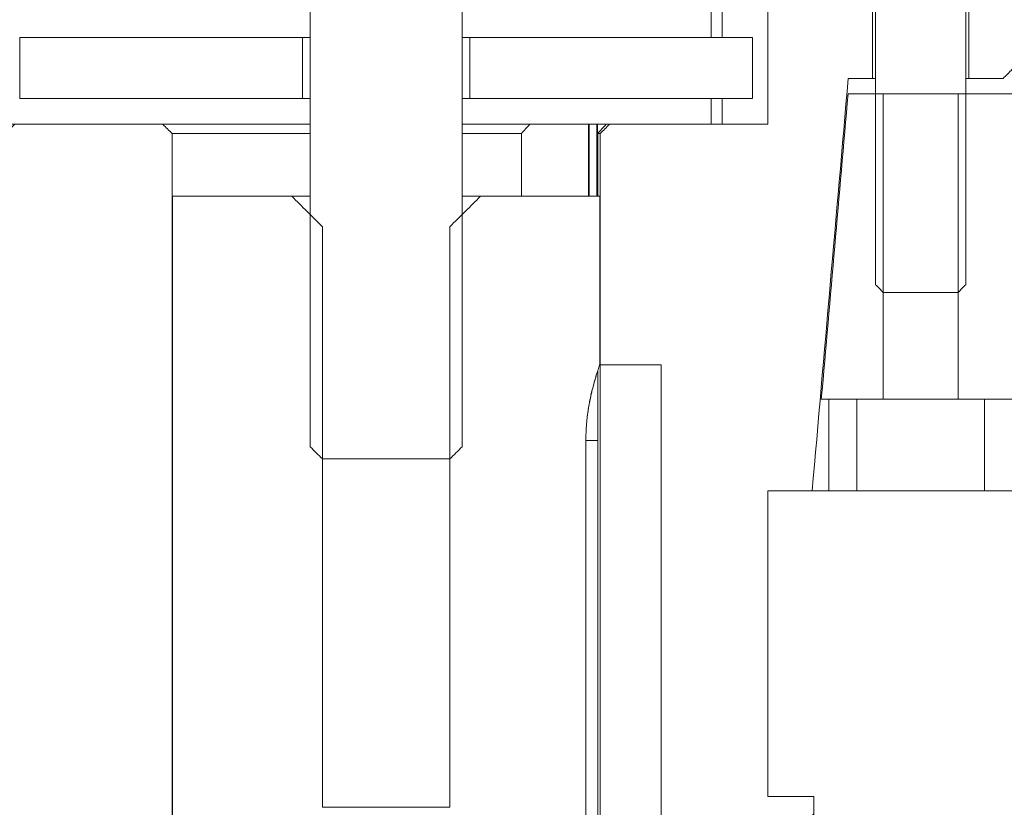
# Model space of a CAD drawing. Header units: millimetres. Extents: x 4 to 1188, y 1 to 840.
# Tile 126 of 256: x 709.09 to 713.7, y 385.73 to 389.42. Entities that reach past the tile are written whole.
import ezdxf

# ---------------------------------------------------------------- set-up
doc = ezdxf.new("R2010")
doc.units = ezdxf.units.MM
doc.layers.add('1', color=7, linetype='Continuous')

msp = doc.modelspace()

# ---------------------------------------------------------------- hatches: boundary and pattern name
at = {"layer": '1', "linetype": 'Continuous', "lineweight": 35}
h = msp.add_hatch(dxfattribs=at)
h.set_pattern_fill('ANSI31', color=154, scale=1.55, angle=-2.13e-14, style=0)
h.paths.add_polyline_path([(711.0943, 389.9045), (711.0943, 390.3616), (711.4147, 390.3616), (711.4147, 389.6473), (711.1639, 389.6473), (711.1639, 387.3616), (710.4533, 387.3616), (710.4533, 389.6473), (710.2025, 389.6473), (710.2025, 390.3616), (710.5229, 390.3616), (710.5229, 389.9045)], flags=0)
h = msp.add_hatch(dxfattribs=at)
h.set_pattern_fill('ANSI31', color=154, scale=1.55, angle=89.9544, style=0)
h.paths.add_polyline_path([(713.8084, 389.0694), (713.8084, 389.6408), (714.0247, 389.6408), (714.0247, 387.6408), (713.4835, 387.6408), (713.4835, 389.0694)], flags=0)
edge = h.paths.add_edge_path(flags=0)
edge.add_line((708.4835, 389.0694), (708.6482, 389.0694))
edge.add_spline(control_points=[(708.6482, 389.0694), (708.6522, 389.0234), (708.6563, 388.9773), (708.6979, 388.5011), (708.7356, 388.071), (708.7732, 387.6408)], knot_values=[0, 0, 0, 0, 0.09671, 0.09671, 1, 1, 1, 1], degree=3, periodic=0)
edge.add_line((708.7732, 387.6408), (708.4835, 387.6408))
edge.add_line((708.4835, 387.6408), (708.4835, 389.0694))
edge = h.paths.add_edge_path(flags=0)
edge.add_line((712.969, 389.0694), (713.1337, 389.0694))
edge.add_line((713.1337, 389.0694), (713.1337, 387.6408))
edge.add_line((713.1337, 387.6408), (712.844, 387.6408))
edge.add_spline(control_points=[(712.844, 387.6408), (712.8857, 388.117), (712.9273, 388.5932), (712.969, 389.0694)], knot_values=[0, 0, 0, 0, 1, 1, 1, 1], degree=3, periodic=0)
edge = h.paths.add_edge_path(flags=0)
edge.add_line((714.8059, 387.6433), (714.7327, 389.6408))
edge.add_line((714.7327, 389.6408), (715.187, 389.6408))
edge.add_spline(control_points=[(715.187, 389.6408), (715.2346, 389.5932), (715.2823, 389.5456), (715.3299, 389.498)], knot_values=[0, 0, 0, 0, 1, 1, 1, 1], degree=3, periodic=0)
edge.add_line((715.3299, 389.498), (715.3299, 389.3123))
edge.add_line((715.3299, 389.3123), (714.8942, 389.3123))
edge.add_line((714.8942, 389.3123), (714.9086, 388.9266))
edge.add_line((714.9086, 388.9266), (714.9513, 387.7837))
edge.add_spline(control_points=[(714.9513, 387.7837), (714.9037, 387.7361), (714.8561, 387.6885), (714.8059, 387.6433)], knot_values=[0, 0, 0, 0, 1, 1, 1, 1], degree=3, periodic=0)
edge = h.paths.add_edge_path(flags=0)
edge.add_line((706.723, 389.3123), (706.2873, 389.3123))
edge.add_line((706.2873, 389.3123), (706.2873, 389.498))
edge.add_spline(control_points=[(706.2873, 389.498), (706.3349, 389.5456), (706.3826, 389.5932), (706.4302, 389.6408)], knot_values=[0, 0, 0, 0, 1, 1, 1, 1], degree=3, periodic=0)
edge.add_line((706.4302, 389.6408), (706.8819, 389.6408))
edge.add_line((706.8819, 389.6408), (706.8112, 387.6432))
edge.add_spline(control_points=[(706.8112, 387.6432), (706.7611, 387.6885), (706.7135, 387.7361), (706.6659, 387.7837)], knot_values=[0, 0, 0, 0, 1, 1, 1, 1], degree=3, periodic=0)
edge.add_line((706.6659, 387.7837), (706.7086, 388.9266))
edge.add_line((706.7086, 388.9266), (706.723, 389.3123))
h.paths.add_polyline_path([(707.5925, 387.6408), (707.5925, 389.6408), (707.8088, 389.6408), (707.8088, 389.0694), (708.1337, 389.0694), (708.1337, 387.6408)], flags=0)
h = msp.add_hatch(dxfattribs=at)
h.set_pattern_fill('ANSI31', color=154, scale=1.55, angle=-2.13e-14, style=0)
h.paths.add_polyline_path([(713.5343, 389.5694), (713.7369, 389.5694), (713.7369, 389.1408), (713.5343, 389.1408)], flags=0)
h.paths.add_polyline_path([(707.8802, 389.5694), (708.0829, 389.5694), (708.0829, 389.1408), (707.8802, 389.1408)], flags=0)
edge = h.paths.add_edge_path(flags=0)
edge.add_line((712.8083, 385.498), (711.8101, 385.498))
edge.add_line((711.8101, 385.498), (711.8101, 388.9266))
edge.add_line((711.8101, 388.9266), (712.5939, 388.9266))
edge.add_line((712.5939, 388.9266), (712.5939, 389.5694))
edge.add_line((712.5939, 389.5694), (713.0829, 389.5694))
edge.add_line((713.0829, 389.5694), (713.0378, 389.1408))
edge.add_spline(control_points=[(713.0378, 389.1408), (712.9136, 388.498), (712.8574, 387.8551), (712.8011, 387.2123)], knot_values=[0, 0, 0, 0, 1, 1, 1, 1], degree=3, periodic=0)
edge.add_line((712.8011, 387.2123), (712.5939, 387.2123))
edge.add_line((712.5939, 387.2123), (712.5939, 385.7837))
edge.add_line((712.5939, 385.7837), (712.8083, 385.7837))
edge.add_line((712.8083, 385.7837), (712.8083, 385.498))
edge = h.paths.add_edge_path(flags=0)
edge.add_line((709.0232, 387.2123), (708.8161, 387.2123))
edge.add_spline(control_points=[(708.8161, 387.2123), (708.7598, 387.8551), (708.7036, 388.498), (708.5776, 389.1408)], knot_values=[0, 0, 0, 0, 1, 1, 1, 1], degree=3, periodic=0)
edge.add_line((708.5776, 389.1408), (708.5312, 389.5694))
edge.add_line((708.5312, 389.5694), (709.0232, 389.5694))
edge.add_line((709.0232, 389.5694), (709.0232, 388.9266))
edge.add_line((709.0232, 388.9266), (709.8071, 388.9266))
edge.add_line((709.8071, 388.9266), (709.8071, 385.498))
edge.add_line((709.8071, 385.498), (708.8089, 385.498))
edge.add_line((708.8089, 385.498), (708.8089, 385.7837))
edge.add_line((708.8089, 385.7837), (709.0232, 385.7837))
edge.add_line((709.0232, 385.7837), (709.0232, 387.2123))
h = msp.add_hatch(dxfattribs=at)
h.set_pattern_fill('ANSI31', color=154, scale=1.55, angle=29.9848, style=0)
h.paths.add_polyline_path([(713.0108, 387.2123), (712.8797, 387.2123), (712.8797, 387.6408), (713.0108, 387.6408)], flags=0)
h.paths.add_polyline_path([(706.9393, 387.6408), (706.9393, 387.2123), (706.723, 387.2123), (706.723, 387.6408)], flags=0)
h.paths.add_polyline_path([(708.6064, 387.6408), (708.7375, 387.6408), (708.7375, 387.2123), (708.6064, 387.2123)], flags=0)
h.paths.add_polyline_path([(713.6064, 387.2123), (713.6064, 387.6408), (714.5941, 387.6408), (714.5941, 387.2123)], flags=0)
h.paths.add_polyline_path([(708.0108, 387.6408), (708.0108, 387.2123), (707.535, 387.2123), (707.535, 387.6408)], flags=0)

# ---------------------------------------------------------------- linework, layer by layer
at = {"layer": '1', "color": 154, "linetype": 'Continuous', "lineweight": 13}
for p, q in [((710.4533, 387.4188), (710.4533, 389.6473)), ((711.1639, 389.6473), (711.1639, 387.4188)), ((713.0974, 388.1766), (713.0974, 389.5694)), ((713.5198, 389.5694), (713.5198, 388.1766)), ((712.3295, 389.5266), (712.3295, 389.333)), ((712.3795, 389.333), (712.3795, 389.5266)), ((712.5939, 388.9266), (712.5939, 389.5266)), ((713.0829, 389.5408), (713.0829, 389.1408)), ((713.5343, 389.1408), (713.5343, 389.5408)), ((709.0947, 389.0473), (709.0947, 389.333)), ((709.0947, 389.333), (710.4174, 389.333)), ((710.4174, 389.333), (710.4174, 389.0473)), ((710.4533, 389.333), (710.4174, 389.333)), ((711.1998, 389.333), (711.1639, 389.333)), ((711.1998, 389.0473), (711.1998, 389.333)), ((711.1998, 389.333), (712.5225, 389.333)), ((712.5225, 389.333), (712.5225, 389.0473)), ((713.0829, 389.1408), (712.9699, 389.1408)), ((713.0974, 389.1408), (713.0829, 389.1408)), ((713.5343, 389.1408), (713.5198, 389.1408)), ((713.6941, 389.1408), (713.5343, 389.1408)), ((710.4174, 389.0473), (709.0947, 389.0473)), ((710.4514, 389.0473), (710.4174, 389.0473)), ((711.1998, 389.0473), (711.1639, 389.0473)), ((712.5225, 389.0473), (711.1998, 389.0473)), ((712.3295, 389.0473), (712.3295, 388.9266)), ((712.3795, 388.9266), (712.3795, 389.0473)), ((712.969, 389.0694), (713.1337, 389.0694)), ((713.1337, 389.0694), (713.1337, 387.6408)), ((713.1337, 389.0694), (713.4835, 389.0694)), ((713.4835, 389.0694), (713.8084, 389.0694)), ((713.4835, 387.6408), (713.4835, 389.0694)), ((709.0232, 388.9266), (709.7642, 388.9266)), ((709.7642, 388.9266), (710.4514, 388.9266)), ((711.1638, 388.9266), (711.4805, 388.9266)), ((711.7559, 388.9266), (711.4805, 388.9266)), ((711.7559, 388.9266), (711.7949, 388.9266)), ((711.8377, 388.9266), (711.7949, 388.9266)), ((711.8377, 388.9266), (711.853, 388.9266)), ((711.853, 388.9266), (712.5939, 388.9266)), ((709.8071, 388.8837), (709.8071, 385.5408)), ((710.4533, 388.8837), (709.8071, 388.8837)), ((711.4409, 388.8837), (711.1639, 388.8837)), ((711.4409, 388.5902), (711.4409, 388.8837)), ((711.8101, 388.8837), (711.7981, 388.8837)), ((711.7981, 388.8837), (711.7981, 388.5902)), ((711.8101, 385.5408), (711.8101, 388.8837)), ((709.8092, 388.5902), (709.8092, 384.3045)), ((709.8092, 388.5902), (710.3672, 388.5902)), ((709.8092, 388.5902), (710.3672, 388.5902)), ((709.8092, 388.5902), (709.8092, 384.3045)), ((709.8092, 388.5902), (710.3672, 388.5902)), ((709.8092, 388.5902), (709.8092, 384.3045)), ((710.4533, 388.5902), (710.3672, 388.5902)), ((710.4533, 388.5902), (710.3672, 388.5902)), ((710.4533, 388.5902), (710.3672, 388.5902)), ((711.25, 388.5902), (711.1639, 388.5902)), ((711.25, 388.5902), (711.1639, 388.5902)), ((711.25, 388.5902), (711.1639, 388.5902)), ((711.25, 388.5902), (711.808, 388.5902)), ((711.25, 388.5902), (711.808, 388.5902)), ((711.25, 388.5902), (711.808, 388.5902)), ((711.8079, 387.8026), (711.8079, 388.5902)), ((711.8079, 387.8026), (711.8079, 388.5902)), ((711.8079, 387.8026), (711.8079, 388.5902)), ((710.5108, 388.4473), (710.5108, 385.733)), ((710.5108, 388.4473), (710.5108, 385.733)), ((710.5108, 388.4473), (710.5108, 385.733)), ((711.1064, 385.733), (711.1064, 388.4473)), ((711.1064, 385.733), (711.1064, 388.4473)), ((711.1064, 385.733), (711.1064, 388.4473)), ((713.4835, 388.1408), (713.1337, 388.1408)), ((712.0943, 387.8026), (712.0943, 385.2349)), ((712.0943, 387.8026), (712.0943, 385.2349)), ((712.0943, 387.8026), (712.0943, 385.2349)), ((711.7981, 387.7733), (711.7981, 385.5408)), ((713.1337, 387.6408), (712.844, 387.6408)), ((712.8797, 387.2123), (712.8797, 387.6408)), ((712.8797, 387.6408), (713.0108, 387.6408)), ((713.0108, 387.6408), (713.0108, 387.2123)), ((713.1337, 387.6408), (713.3086, 387.6408)), ((713.3086, 387.6408), (713.4835, 387.6408)), ((713.953, 387.6408), (713.4835, 387.6408)), ((713.6064, 387.2123), (713.6064, 387.6408)), ((713.6064, 387.6408), (714.5941, 387.6408)), ((711.7427, 385.5902), (711.7427, 387.4473)), ((711.7981, 387.4473), (711.7427, 387.4473)), ((711.7427, 387.4473), (711.7427, 385.5902)), ((711.7427, 387.4473), (711.7981, 387.4473)), ((711.7981, 387.4473), (711.7427, 387.4473)), ((711.7427, 387.4473), (711.7427, 385.5902)), ((711.7981, 387.4473), (711.7427, 387.4473)), ((711.7427, 387.4473), (711.7427, 385.5902)), ((711.7427, 385.5902), (711.7427, 387.4473)), ((711.7427, 387.4473), (711.7981, 387.4473)), ((711.7427, 385.5902), (711.7427, 387.4473)), ((711.7427, 387.4473), (711.7981, 387.4473)), ((711.1064, 387.3616), (710.5108, 387.3616)), ((712.8011, 387.2123), (712.5939, 387.2123)), ((712.5939, 387.2123), (712.5939, 385.7837)), ((712.5943, 385.7837), (712.5943, 387.2123)), ((712.8797, 387.2123), (712.8011, 387.2123)), ((713.0108, 387.2123), (712.8797, 387.2123)), ((713.6064, 387.2123), (713.0108, 387.2123)), ((714.5941, 387.2123), (713.6064, 387.2123)), ((712.5939, 385.7837), (712.8083, 385.7837)), ((712.8083, 385.7837), (712.8083, 385.5408)), ((712.8086, 385.5408), (712.8086, 385.7837)), ((710.5108, 385.733), (711.1064, 385.733)), ((710.5108, 385.733), (711.1064, 385.733)), ((710.5108, 385.733), (711.1064, 385.733))]:
    msp.add_line(p, q, dxfattribs=at)
at = {"layer": '1', "color": 154, "linetype": 'Continuous', "lineweight": 35}
for p, q in [((711.7559, 388.5902), (711.7559, 388.9266)), ((711.7949, 388.9266), (711.7949, 388.5902))]:
    msp.add_line(p, q, dxfattribs=at)
at = {"layer": '1', "color": 154, "linetype": 'Continuous', "lineweight": 13}
for points in [[(713.7369, 389.1837), (713.7227, 389.1694), (713.7084, 389.1551), (713.6941, 389.1408)], [(712.9699, 389.1408), (712.9136, 388.498), (712.8574, 387.8551), (712.8011, 387.2123)], [(712.844, 387.6408), (712.8857, 388.117), (712.9273, 388.5932), (712.969, 389.0694)], [(709.7642, 388.9266), (709.7785, 388.9123), (709.7928, 388.898), (709.8071, 388.8837)], [(711.4805, 388.9266), (711.4673, 388.9122), (711.4541, 388.898), (711.4409, 388.8837)], [(711.7981, 388.8837), (711.8113, 388.898), (711.8245, 388.9122), (711.8377, 388.9266)], [(711.8101, 388.8837), (711.8244, 388.898), (711.8387, 388.9123), (711.853, 388.9266)], [(710.3672, 388.5902), (710.415, 388.5425), (710.4629, 388.4949), (710.5108, 388.4473)], [(710.3672, 388.5902), (710.415, 388.5425), (710.4629, 388.4949), (710.5108, 388.4473)], [(710.3672, 388.5902), (710.415, 388.5425), (710.4629, 388.4949), (710.5108, 388.4473)], [(711.1064, 388.4473), (711.1543, 388.4949), (711.2022, 388.5425), (711.25, 388.5902)], [(711.1064, 388.4473), (711.1543, 388.4949), (711.2022, 388.5425), (711.25, 388.5902)], [(711.1064, 388.4473), (711.1543, 388.4949), (711.2022, 388.5425), (711.25, 388.5902)], [(713.1337, 388.1408), (713.1216, 388.1527), (713.1095, 388.1646), (713.0974, 388.1766)], [(713.5198, 388.1766), (713.5077, 388.1646), (713.4956, 388.1527), (713.4835, 388.1408)], [(710.5108, 387.3616), (710.4916, 387.3807), (710.4724, 387.3997), (710.4533, 387.4188)], [(711.1639, 387.4188), (711.1448, 387.3997), (711.1256, 387.3807), (711.1064, 387.3616)]]:
    msp.add_open_spline(points, degree=3, dxfattribs=at)
for points, knots in [([(711.7427, 387.4473), (711.7427, 387.4485), (711.7427, 387.4507), (711.7427, 387.4541), (711.7428, 387.4575), (711.7428, 387.4609), (711.7429, 387.4643), (711.7429, 387.469), (711.7431, 387.4752), (711.7435, 387.4862), (711.7442, 387.5005), (711.7457, 387.5236), (711.7484, 387.5521), (711.7526, 387.585), (711.7578, 387.6167), (711.7636, 387.6465), (711.7698, 387.6745), (711.7762, 387.7002), (711.7826, 387.7236), (711.7887, 387.7444), (711.7944, 387.7625), (711.7985, 387.775), (711.8013, 387.7835), (711.8032, 387.789), (711.8048, 387.7937), (711.8059, 387.7969), (711.8066, 387.7988), (711.807, 387.8), (711.8074, 387.8011), (711.8077, 387.8019), (711.8079, 387.8024), (711.8079, 387.8026)], [0, 0, 0, 0, 0.006422, 0.012833, 0.019234, 0.025626, 0.032009, 0.038385, 0.05275, 0.067136, 0.100716, 0.134452, 0.20069, 0.267383, 0.334002, 0.401099, 0.467469, 0.534113, 0.600992, 0.667868, 0.734718, 0.801362, 0.834821, 0.868144, 0.901408, 0.934692, 0.948124, 0.961531, 0.974919, 0.988292, 1, 1, 1, 1]), ([(711.7427, 387.4473), (711.7427, 387.4485), (711.7427, 387.4507), (711.7427, 387.4541), (711.7428, 387.4575), (711.7428, 387.4609), (711.7429, 387.4643), (711.7429, 387.469), (711.7431, 387.4752), (711.7435, 387.4862), (711.7442, 387.5005), (711.7457, 387.5236), (711.7484, 387.5521), (711.7526, 387.585), (711.7578, 387.6167), (711.7636, 387.6465), (711.7698, 387.6745), (711.7762, 387.7002), (711.7826, 387.7236), (711.7887, 387.7444), (711.7944, 387.7625), (711.7985, 387.775), (711.8013, 387.7835), (711.8032, 387.789), (711.8048, 387.7937), (711.8059, 387.7969), (711.8066, 387.7988), (711.807, 387.8), (711.8074, 387.8011), (711.8077, 387.8019), (711.8079, 387.8024), (711.8079, 387.8026)], [0, 0, 0, 0, 0.006422, 0.012833, 0.019234, 0.025626, 0.032009, 0.038385, 0.05275, 0.067136, 0.100716, 0.134452, 0.20069, 0.267383, 0.334002, 0.401099, 0.467469, 0.534113, 0.600992, 0.667868, 0.734718, 0.801362, 0.834821, 0.868144, 0.901408, 0.934692, 0.948124, 0.961531, 0.974919, 0.988292, 1, 1, 1, 1]), ([(711.8079, 387.8026), (711.8079, 387.8026), (711.8078, 387.8023), (711.8077, 387.802), (711.8076, 387.8015), (711.8074, 387.8011), (711.8072, 387.8006), (711.807, 387.8), (711.8068, 387.7994), (711.8066, 387.7988), (711.8064, 387.7982), (711.8058, 387.7966), (711.8049, 387.7938), (711.8033, 387.7892), (711.8014, 387.7836), (711.7986, 387.7753), (711.7944, 387.7627), (711.7891, 387.7456), (711.7829, 387.7247), (711.7775, 387.7051), (711.773, 387.6871), (711.77, 387.6749), (711.7675, 387.6641), (711.7654, 387.6547), (711.7631, 387.6437), (711.7605, 387.6307), (711.7576, 387.615), (711.755, 387.5998), (711.7526, 387.5842), (711.7504, 387.5681), (711.7484, 387.5513), (711.7467, 387.5346), (711.7456, 387.5214), (711.7449, 387.5115), (711.7445, 387.5051), (711.7441, 387.4987), (711.7438, 387.4922), (711.7435, 387.4858), (711.7432, 387.4794), (711.743, 387.4729), (711.7429, 387.4665), (711.7428, 387.4601), (711.7427, 387.4537), (711.7427, 387.4495), (711.7427, 387.4473)], [0, 0, 0, 0, 0.004636, 0.011338, 0.01805, 0.024771, 0.031501, 0.038241, 0.04499, 0.051748, 0.058516, 0.065294, 0.097544, 0.130509, 0.164194, 0.198608, 0.262259, 0.332085, 0.389615, 0.465821, 0.500997, 0.531889, 0.558497, 0.58082, 0.59886, 0.635102, 0.669471, 0.701969, 0.7326, 0.767134, 0.8008, 0.833605, 0.865558, 0.877964, 0.890331, 0.902661, 0.914953, 0.927209, 0.939428, 0.951611, 0.96376, 0.975874, 0.987954, 1, 1, 1, 1]), ([(711.8079, 387.8026), (711.8079, 387.8026), (711.8078, 387.8023), (711.8077, 387.802), (711.8076, 387.8015), (711.8074, 387.8011), (711.8072, 387.8006), (711.807, 387.8), (711.8068, 387.7994), (711.8066, 387.7988), (711.8064, 387.7982), (711.8058, 387.7966), (711.8049, 387.7938), (711.8033, 387.7892), (711.8014, 387.7836), (711.7986, 387.7753), (711.7944, 387.7627), (711.7891, 387.7456), (711.7829, 387.7247), (711.7775, 387.7051), (711.773, 387.6871), (711.77, 387.6749), (711.7675, 387.6641), (711.7654, 387.6547), (711.7631, 387.6437), (711.7605, 387.6307), (711.7576, 387.615), (711.755, 387.5998), (711.7526, 387.5842), (711.7504, 387.5681), (711.7484, 387.5513), (711.7467, 387.5346), (711.7456, 387.5214), (711.7449, 387.5115), (711.7445, 387.5051), (711.7441, 387.4987), (711.7438, 387.4922), (711.7435, 387.4858), (711.7432, 387.4794), (711.743, 387.4729), (711.7429, 387.4665), (711.7428, 387.4601), (711.7427, 387.4537), (711.7427, 387.4495), (711.7427, 387.4473)], [0, 0, 0, 0, 0.004636, 0.011338, 0.01805, 0.024771, 0.031501, 0.038241, 0.04499, 0.051748, 0.058516, 0.065294, 0.097544, 0.130509, 0.164194, 0.198608, 0.262259, 0.332085, 0.389615, 0.465821, 0.500997, 0.531889, 0.558497, 0.58082, 0.59886, 0.635102, 0.669471, 0.701969, 0.7326, 0.767134, 0.8008, 0.833605, 0.865558, 0.877964, 0.890331, 0.902661, 0.914953, 0.927209, 0.939428, 0.951611, 0.96376, 0.975874, 0.987954, 1, 1, 1, 1]), ([(711.7427, 387.4473), (711.7427, 387.4485), (711.7427, 387.4507), (711.7427, 387.4541), (711.7428, 387.4575), (711.7428, 387.4609), (711.7429, 387.4643), (711.7429, 387.469), (711.7431, 387.4752), (711.7435, 387.4862), (711.7442, 387.5005), (711.7457, 387.5236), (711.7484, 387.5521), (711.7526, 387.585), (711.7578, 387.6167), (711.7636, 387.6465), (711.7698, 387.6745), (711.7762, 387.7002), (711.7826, 387.7236), (711.7887, 387.7444), (711.7944, 387.7625), (711.7985, 387.775), (711.8013, 387.7835), (711.8032, 387.789), (711.8048, 387.7937), (711.8059, 387.7969), (711.8066, 387.7988), (711.807, 387.8), (711.8074, 387.8011), (711.8077, 387.8019), (711.8079, 387.8024), (711.8079, 387.8026)], [0, 0, 0, 0, 0.006422, 0.012833, 0.019234, 0.025626, 0.032009, 0.038385, 0.05275, 0.067136, 0.100716, 0.134452, 0.20069, 0.267383, 0.334002, 0.401099, 0.467469, 0.534113, 0.600992, 0.667868, 0.734718, 0.801362, 0.834821, 0.868144, 0.901408, 0.934692, 0.948124, 0.961531, 0.974919, 0.988292, 1, 1, 1, 1]), ([(711.8079, 387.8026), (711.8079, 387.8026), (711.8078, 387.8023), (711.8077, 387.802), (711.8076, 387.8015), (711.8074, 387.8011), (711.8072, 387.8006), (711.807, 387.8), (711.8068, 387.7994), (711.8066, 387.7988), (711.8064, 387.7982), (711.8058, 387.7966), (711.8049, 387.7938), (711.8033, 387.7892), (711.8014, 387.7836), (711.7986, 387.7753), (711.7944, 387.7627), (711.7891, 387.7456), (711.7829, 387.7247), (711.7775, 387.7051), (711.773, 387.6871), (711.77, 387.6749), (711.7675, 387.6641), (711.7654, 387.6547), (711.7631, 387.6437), (711.7605, 387.6307), (711.7576, 387.615), (711.755, 387.5998), (711.7526, 387.5842), (711.7504, 387.5681), (711.7484, 387.5513), (711.7467, 387.5346), (711.7456, 387.5214), (711.7449, 387.5115), (711.7445, 387.5051), (711.7441, 387.4987), (711.7438, 387.4922), (711.7435, 387.4858), (711.7432, 387.4794), (711.743, 387.4729), (711.7429, 387.4665), (711.7428, 387.4601), (711.7427, 387.4537), (711.7427, 387.4495), (711.7427, 387.4473)], [0, 0, 0, 0, 0.004636, 0.011338, 0.01805, 0.024771, 0.031501, 0.038241, 0.04499, 0.051748, 0.058516, 0.065294, 0.097544, 0.130509, 0.164194, 0.198608, 0.262259, 0.332085, 0.389615, 0.465821, 0.500997, 0.531889, 0.558497, 0.58082, 0.59886, 0.635102, 0.669471, 0.701969, 0.7326, 0.767134, 0.8008, 0.833605, 0.865558, 0.877964, 0.890331, 0.902661, 0.914953, 0.927209, 0.939428, 0.951611, 0.96376, 0.975874, 0.987954, 1, 1, 1, 1]), ([(712.0943, 387.8026), (712.048, 387.8026), (712.0018, 387.8026), (711.9063, 387.8026), (711.8571, 387.8026), (711.8079, 387.8026)], [0, 0, 0, 0, 0.484759, 0.484759, 1, 1, 1, 1]), ([(712.0943, 387.8026), (712.048, 387.8026), (712.0018, 387.8026), (711.9063, 387.8026), (711.8571, 387.8026), (711.8079, 387.8026)], [0, 0, 0, 0, 0.484759, 0.484759, 1, 1, 1, 1]), ([(712.0943, 387.8026), (712.048, 387.8026), (712.0018, 387.8026), (711.9063, 387.8026), (711.8571, 387.8026), (711.8079, 387.8026)], [0, 0, 0, 0, 0.484759, 0.484759, 1, 1, 1, 1])]:
    msp.add_open_spline(points, degree=3, knots=knots, dxfattribs=at)

doc.saveas('drawing.dxf')
